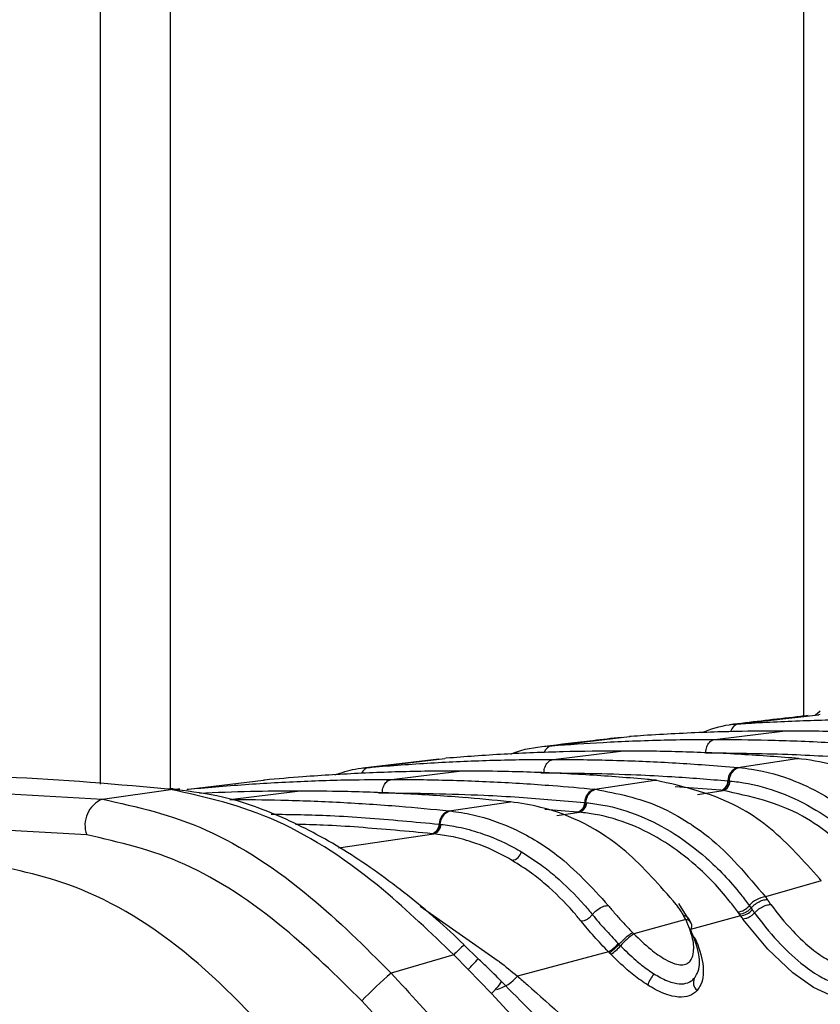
# Model space of a CAD drawing. Header units: millimetres. Extents: x 10 to 10348, y 8 to 8288.
# Tile 29 of 129: x 3541 to 3560, y 2829 to 2852. Entities that reach past the tile are written whole.
import ezdxf

# ---------------------------------------------------------------- set-up
doc = ezdxf.new("R2010")
doc.units = ezdxf.units.MM
doc.layers.add('COMPONENT_GEOMETRY', color=7, linetype='Continuous')
doc.styles.add('SLDTEXTSTYLE0', font='TXT', dxfattribs={"width": 0.75})
doc.dimstyles.new('SLDDIMSTYLE1', dxfattribs={"dimtxt": 75, "dimasz": 3.302, "dimexe": 0, "dimexo": 0.0625, "dimgap": 18.75, "dimtad": 0, "dimtih": 1, "dimtoh": 1, "dimdec": 0, "dimrnd": 1e-09, "dimzin": 12, "dimdsep": 46, "dimtxsty": 'SLDTEXTSTYLE0', "dimsah": 1, "dimcen": 0.09, "dimadec": 0, "dimazin": 3, "dimtfac": 1, "dimtdec": 0, "dimtofl": 0, "dimtmove": 0, "dimatfit": 3, "dimfxl": 1, "dimfrac": 2, "dimtolj": 1, "dimtzin": 12, "dimarcsym": 0})

# ---------------------------------------------------------------- blocks, each defined once
blk = doc.blocks.new('_D_5')
at = {"layer": 'COMPONENT_GEOMETRY', "color": 7}
for p, q in [((3546.338, 3861.899), (417.237, 3861.899)), ((420.412, 3861.899), (420.412, 2365.106)), ((420.412, 749.251), (420.412, 2246.044)), ((3146.615, 749.251), (417.237, 749.251))]:
    blk.add_line(p, q, dxfattribs=at)
for points in [[(420.412, 3861.899), (419.904, 3858.597), (420.92, 3858.597)], [(420.412, 749.251), (420.92, 752.553), (419.904, 752.553)]]:
    blk.add_solid(points, dxfattribs=at)
at = {"layer": 'COMPONENT_GEOMETRY', "color": 7, "insert": (309.579, 2342.724), "char_height": 75, "attachment_point": 1, "style": 'SLDTEXTSTYLE0'}
blk.add_mtext('3113', dxfattribs=at)
blk = doc.blocks.new('_D_6')
at = {"layer": 'COMPONENT_GEOMETRY', "color": 7}
for p, q in [((6592.367, 3169.161), (6314.849, 3169.161)), ((6318.024, 3169.161), (6318.024, 2018.737)), ((6318.024, 749.251), (6318.024, 1899.675)), ((3149.538, 749.251), (6321.199, 749.251))]:
    blk.add_line(p, q, dxfattribs=at)
for points in [[(6318.024, 3169.161), (6317.516, 3165.859), (6318.532, 3165.859)], [(6318.024, 749.251), (6318.532, 752.553), (6317.516, 752.553)]]:
    blk.add_solid(points, dxfattribs=at)
at = {"layer": 'COMPONENT_GEOMETRY', "color": 7, "insert": (6207.191, 1996.355), "char_height": 75, "attachment_point": 1, "style": 'SLDTEXTSTYLE0'}
blk.add_mtext('2420', dxfattribs=at)

msp = doc.modelspace()

# ---------------------------------------------------------------- linework, layer by layer
at = {"color": 7, "linetype": 'Continuous', "lineweight": 25}
for p, q in [((3542.742, 2834.097), (3542.742, 3086.431)), ((3560.053, 2835.854), (3559.936, 2835.753)), ((3559.963, 2835.777), (3560.051, 2835.857)), ((3558.091, 2835.548), (3560.009, 2835.768)), ((3560.056, 2835.771), (3560.009, 2835.768)), ((3560.009, 2835.768), (3560.02, 2835.769)), ((3557.521, 2835.176), (3559.15, 2835.377)), ((3558.048, 2835.545), (3558.091, 2835.548)), ((3553.596, 2835.024), (3555.465, 2835.243)), ((3555.504, 2835.246), (3555.465, 2835.243)), ((3555.465, 2835.243), (3555.474, 2835.244)), ((3553.559, 2835.021), (3553.596, 2835.024)), ((3553.632, 2834.695), (3555.26, 2834.896)), ((3550.88, 2834.703), (3549.05, 2834.485)), ((3549.192, 2834.5), (3551.026, 2834.719)), ((3551.06, 2834.722), (3551.026, 2834.719)), ((3558.073, 2834.5), (3559.495, 2834.719)), ((3559.495, 2834.719), (3559.461, 2834.722)), ((3559.495, 2834.719), (3559.531, 2834.72)), ((3559.531, 2834.717), (3559.497, 2834.72)), ((3549.16, 2834.497), (3549.192, 2834.5)), ((3549.743, 2834.214), (3551.371, 2834.415)), ((3558.073, 2834.5), (3558.105, 2834.497)), ((3544.857, 2833.978), (3546.664, 2834.196)), ((3546.694, 2834.199), (3546.664, 2834.196)), ((3554.63, 2833.978), (3556.079, 2834.196)), ((3556.079, 2834.196), (3556.049, 2834.199)), ((3556.079, 2834.196), (3556.116, 2834.197)), ((3556.116, 2834.194), (3556.087, 2834.197)), ((3557.834, 2834.18), (3557.865, 2834.177)), ((3557.865, 2834.177), (3557.886, 2834.175)), ((3536.564, 2834.089), (3542.793, 2833.74)), ((3542.793, 2833.74), (3544.427, 2833.974)), ((3544.381, 2833.979), (3544.281, 2833.989)), ((3544.427, 2833.974), (3544.381, 2833.979)), ((3544.65, 2833.976), (3544.602, 2833.981)), ((3544.828, 2833.975), (3544.857, 2833.978)), ((3545.854, 2833.732), (3547.482, 2833.934)), ((3554.63, 2833.978), (3554.658, 2833.975)), ((3557.694, 2833.949), (3557.663, 2833.952)), ((3557.716, 2833.947), (3557.694, 2833.949)), ((3551.131, 2833.457), (3552.602, 2833.675)), ((3552.602, 2833.675), (3552.576, 2833.678)), ((3551.131, 2833.457), (3551.157, 2833.455)), ((3554.389, 2833.658), (3554.417, 2833.655)), ((3554.417, 2833.655), (3554.436, 2833.653)), ((3542.414, 2832.88), (3536.218, 2833.232)), ((3554.245, 2833.427), (3554.217, 2833.43)), ((3554.264, 2833.425), (3554.245, 2833.427)), ((3550.89, 2833.138), (3550.914, 2833.135)), ((3550.914, 2833.135), (3550.931, 2833.133)), ((3550.741, 2832.907), (3550.717, 2832.909)), ((3550.758, 2832.905), (3550.741, 2832.907)), ((3560.079, 2831.772), (3560.033, 2831.831)), ((3560.079, 2831.772), (3558.737, 2831.387)), ((3558.737, 2831.387), (3558.779, 2831.329)), ((3556.881, 2830.868), (3556.656, 2831.227)), ((3558.349, 2831.178), (3558.39, 2831.121)), ((3558.39, 2831.121), (3558.419, 2831.082)), ((3556.819, 2830.846), (3555.573, 2830.499)), ((3556.819, 2830.846), (3556.768, 2830.942)), ((3556.951, 2830.758), (3556.897, 2830.864)), ((3558.14, 2830.934), (3556.931, 2830.602)), ((3558.113, 2830.972), (3558.073, 2831.027)), ((3558.14, 2830.934), (3558.113, 2830.972)), ((3555.542, 2830.53), (3555.573, 2830.499)), ((3551.828, 2829.901), (3551.486, 2830.233)), ((3555.196, 2830.267), (3555.214, 2830.248)), ((3555.214, 2830.248), (3555.248, 2830.213)), ((3551.239, 2829.993), (3549.733, 2829.559)), ((3551.585, 2829.644), (3551.239, 2829.993)), ((3554.959, 2830.069), (3552.77, 2829.485)), ((3555.015, 2830.011), (3554.979, 2830.048)), ((3552.147, 2829.063), (3551.585, 2829.644)), ((3554.359, 2826.682), (3552.147, 2829.063))]:
    msp.add_line(p, q, dxfattribs=at)
at = {"color": 8, "linetype": 'Continuous', "lineweight": 25}
for p, q in [((3544.416, 3086.431), (3544.416, 2833.997)), ((3559.657, 2835.734), (3559.657, 3086.431)), ((3553.335, 2834.373), (3553.407, 2834.374)), ((3544.819, 2833.969), (3544.857, 2833.978)), ((3557.663, 2833.952), (3556.568, 2834.033)), ((3557.105, 2833.854), (3557.716, 2833.947)), ((3549.431, 2833.892), (3549.518, 2833.893)), ((3554.217, 2833.43), (3553.428, 2833.493)), ((3553.716, 2833.343), (3554.264, 2833.425)), ((3548.472, 2832.571), (3550.758, 2832.905)), ((3550.43, 2831.163), (3552.311, 2829.854))]:
    msp.add_line(p, q, dxfattribs=at)
at = {"color": 7, "linetype": 'Continuous', "lineweight": 25, "flags": 128}
for points in [[(3544.281, 2833.989), (3544.431, 2833.997), (3544.496, 2833.993)], [(3544.381, 2833.979), (3544.532, 2833.986), (3544.602, 2833.981)], [(3544.427, 2833.974), (3544.578, 2833.981), (3544.649, 2833.976)]]:
    msp.add_lwpolyline(points, dxfattribs=at)
at = {"color": 8, "linetype": 'Continuous', "lineweight": 25, "flags": 128}
msp.add_lwpolyline([(3561.032, 2830.134), (3561.039, 2830.12), (3561.125, 2829.515), (3561.012, 2829.177), (3560.841, 2829.033), (3560.594, 2828.98), (3560.279, 2829.034), (3559.896, 2829.209), (3559.395, 2829.561), (3558.79, 2830.13), (3558.195, 2830.856), (3558.195, 2830.856)], dxfattribs=at)
at = {"color": 8, "linetype": 'Continuous', "lineweight": 25}
for centre, radius, start, end in [((3558.147, 2835.3), 0.255, 102.556, 165.9937), ((3553.647, 2834.784), 0.245, 102.026, 160.8378), ((3549.233, 2834.276), 0.228, 100.4045, 156.9538), ((3556.805, 2830.676), 0.17, 29.117, 85.3061), ((3553.51, 2827.91), 3.082, 130.9887, 137.4874), ((3543.588, 2837.499), 11.209, 315.5121, 317.3547), ((3552.022, 2830.094), 0.964, 285.5176, 320.8522), ((3551.253, 2830.042), 1.326, 312.4125, 328.9332)]:
    msp.add_arc(centre, radius, start, end, dxfattribs=at)
at = {"color": 7, "linetype": 'Continuous', "lineweight": 25}
for centre, radius, start, end in [((3558.165, 2834.182), 0.331, 106.1589, 180.2768), ((3557.597, 2834.179), 0.237, 286.1746, 0.2644), ((3557.649, 2834.174), 0.237, 286.2834, 0.2712), ((3554.723, 2833.658), 0.333, 106.1387, 179.9514), ((3543.045, 2833.115), 0.674, 111.9625, 200.3713), ((3551.224, 2833.136), 0.335, 106.0994, 179.6813), ((3554.151, 2833.658), 0.238, 286.1282, 359.9597), ((3554.197, 2833.654), 0.238, 286.2329, 359.9656), ((3550.651, 2833.139), 0.239, 286.0916, 359.6918), ((3550.692, 2833.135), 0.239, 286.196, 359.6856), ((3552.585, 2832.56), 0.301, 281.7685, 342.4889), ((3558.797, 2830.811), 0.58, 95.9304, 140.6468), ((3543.36, 2820.305), 18.955, 35.116, 35.5609), ((3558.029, 2831.436), 0.411, 276.169, 321.1516), ((3558.099, 2831.348), 0.416, 275.7226, 320.2072), ((3544.022, 2820.845), 17.665, 35.1025, 35.4148), ((3541.069, 2818.807), 20.94, 35.1276, 35.3883), ((3556.792, 2830.694), 0.174, 327.5843, 21.9794), ((3556.281, 2829.366), 1.335, 122.0157, 140.6505), ((3554.528, 2830.826), 0.871, 299.6338, 320.0515), ((3554.501, 2830.839), 0.975, 301.8198, 320.0283), ((3556.416, 2821.828), 10.219, 130.8426, 136.2908), ((3556.713, 2829.004), 0.849, 140.726, 161.7733), ((3557.242, 2829.332), 0.239, 155.0633, 232.2282)]:
    msp.add_arc(centre, radius, start, end, dxfattribs=at)
for points, knots in [([(3559.762, 2835.746), (3559.641, 2835.732), (3558.998, 2835.66), (3558.378, 2835.587), (3557.876, 2835.528)], [0, 0, 0, 0, 0.189571, 1, 1, 1, 1]), ([(3558.091, 2835.548), (3558.164, 2835.553), (3558.71, 2835.588), (3559.729, 2835.636), (3560.763, 2835.656), (3561.323, 2835.657), (3561.41, 2835.657)], [0, 0, 0, 0, 0.0661, 0.493687, 0.921273, 1, 1, 1, 1]), ([(3559.15, 2835.377), (3558.779, 2835.375), (3558.171, 2835.371), (3557.057, 2835.338), (3556.213, 2835.296), (3555.605, 2835.253), (3555.504, 2835.246)], [0, 0, 0, 0, 0.305203, 0.499842, 0.916458, 1, 1, 1, 1]), ([(3557.196, 2835.338), (3557.418, 2835.418), (3557.699, 2835.519), (3557.988, 2835.541), (3558.048, 2835.545)], [0, 0, 0, 0, 0.791456, 1, 1, 1, 1]), ([(3562.795, 2835.246), (3562.424, 2835.271), (3561.817, 2835.311), (3560.702, 2835.357), (3559.858, 2835.376), (3559.25, 2835.377), (3559.15, 2835.377)], [0, 0, 0, 0, 0.305522, 0.500162, 0.917082, 1, 1, 1, 1]), ([(3555.269, 2835.224), (3555.04, 2835.198), (3554.414, 2835.125), (3553.807, 2835.052), (3553.422, 2835.006)], [0, 0, 0, 0, 0.365263, 1, 1, 1, 1]), ([(3553.596, 2835.024), (3554.007, 2835.053), (3554.655, 2835.099), (3555.813, 2835.151), (3556.71, 2835.174), (3557.37, 2835.175), (3557.521, 2835.176)], [0, 0, 0, 0, 0.31483, 0.495571, 0.884785, 1, 1, 1, 1]), ([(3557.296, 2834.855), (3557.299, 2834.881), (3557.306, 2834.953), (3557.349, 2835.057), (3557.425, 2835.148), (3557.489, 2835.167), (3557.521, 2835.176)], [0, 0, 0, 0, 0.161046, 0.440728, 0.720359, 1, 1, 1, 1]), ([(3557.521, 2835.176), (3557.945, 2835.173), (3558.606, 2835.168), (3559.775, 2835.13), (3560.66, 2835.083), (3561.308, 2835.034), (3561.447, 2835.024)], [0, 0, 0, 0, 0.32369, 0.504431, 0.893531, 1, 1, 1, 1]), ([(3555.26, 2834.896), (3554.797, 2834.893), (3554.097, 2834.887), (3552.923, 2834.846), (3551.986, 2834.795), (3551.287, 2834.74), (3551.06, 2834.722)], [0, 0, 0, 0, 0.330895, 0.499787, 0.837714, 1, 1, 1, 1]), ([(3552.612, 2834.822), (3552.661, 2834.842), (3552.967, 2834.969), (3553.288, 2834.997), (3553.559, 2835.021)], [0, 0, 0, 0, 0.157058, 1, 1, 1, 1]), ([(3559.461, 2834.722), (3558.998, 2834.757), (3558.298, 2834.81), (3557.124, 2834.865), (3556.188, 2834.892), (3555.487, 2834.895), (3555.26, 2834.896)], [0, 0, 0, 0, 0.331322, 0.500214, 0.838141, 1, 1, 1, 1]), ([(3557.296, 2834.855), (3557.955, 2834.848), (3558.896, 2834.838), (3560.2, 2834.775), (3560.846, 2834.73), (3561.21, 2834.704)], [0, 0, 0, 0, 0.504425, 0.721113, 1, 1, 1, 1]), ([(3549.192, 2834.5), (3549.217, 2834.502), (3549.715, 2834.546), (3550.45, 2834.599), (3551.633, 2834.659), (3552.615, 2834.69), (3553.36, 2834.693), (3553.632, 2834.695)], [0, 0, 0, 0, 0.017391, 0.336932, 0.496696, 0.8163, 1, 1, 1, 1]), ([(3553.407, 2834.374), (3553.41, 2834.4), (3553.417, 2834.471), (3553.46, 2834.576), (3553.536, 2834.667), (3553.6, 2834.685), (3553.632, 2834.695)], [0, 0, 0, 0, 0.161045, 0.440719, 0.72036, 1, 1, 1, 1]), ([(3553.632, 2834.695), (3553.668, 2834.695), (3554.177, 2834.694), (3554.922, 2834.682), (3556.105, 2834.638), (3557.077, 2834.583), (3557.811, 2834.522), (3558.073, 2834.5)], [0, 0, 0, 0, 0.023999, 0.34354, 0.503304, 0.822907, 1, 1, 1, 1]), ([(3563.165, 2832.752), (3562.82, 2833.095), (3562.269, 2833.641), (3561.316, 2834.224), (3560.44, 2834.589), (3559.786, 2834.679), (3559.495, 2834.719)], [0, 0, 0, 0, 0.316583, 0.505351, 0.78008, 1, 1, 1, 1]), ([(3551.371, 2834.415), (3551.302, 2834.415), (3550.758, 2834.414), (3549.979, 2834.4), (3548.796, 2834.353), (3547.779, 2834.293), (3547, 2834.226), (3546.694, 2834.199)], [0, 0, 0, 0, 0.04475, 0.348076, 0.499734, 0.80312, 1, 1, 1, 1]), ([(3548.378, 2834.322), (3548.541, 2834.376), (3548.799, 2834.461), (3549.063, 2834.488), (3549.16, 2834.497)], [0, 0, 0, 0, 0.635219, 1, 1, 1, 1]), ([(3556.049, 2834.199), (3555.979, 2834.205), (3555.436, 2834.255), (3554.656, 2834.312), (3553.474, 2834.375), (3552.458, 2834.409), (3551.678, 2834.413), (3551.371, 2834.415)], [0, 0, 0, 0, 0.045283, 0.3486086, 0.5002663, 0.8036521, 1, 1, 1, 1]), ([(3557.865, 2834.177), (3557.869, 2834.203), (3557.88, 2834.274), (3557.927, 2834.379), (3558.008, 2834.47), (3558.073, 2834.488), (3558.106, 2834.497)], [0, 0, 0, 0, 0.16105, 0.440693, 0.720346, 1, 1, 1, 1]), ([(3558.105, 2834.497), (3558.204, 2834.486), (3558.661, 2834.434), (3559.36, 2834.236), (3560.107, 2833.868), (3560.961, 2833.319), (3561.512, 2832.737), (3561.918, 2832.307)], [0, 0, 0, 0, 0.07106, 0.328707, 0.508594, 0.637825, 1, 1, 1, 1]), ([(3544.281, 2833.989), (3542.919, 2834.109), (3540.912, 2834.285), (3538.957, 2834.302), (3538.329, 2834.307)], [0, 0, 0, 0, 0.67875, 1, 1, 1, 1]), ([(3544.857, 2833.978), (3544.957, 2833.987), (3545.53, 2834.042), (3546.34, 2834.103), (3547.523, 2834.169), (3548.578, 2834.207), (3549.397, 2834.211), (3549.743, 2834.214)], [0, 0, 0, 0, 0.061921, 0.352279, 0.497453, 0.787868, 1, 1, 1, 1]), ([(3549.518, 2833.893), (3549.521, 2833.919), (3549.528, 2833.99), (3549.571, 2834.095), (3549.647, 2834.186), (3549.711, 2834.204), (3549.743, 2834.214)], [0, 0, 0, 0, 0.161046, 0.440728, 0.720359, 1, 1, 1, 1]), ([(3549.743, 2834.214), (3549.852, 2834.213), (3550.435, 2834.212), (3551.254, 2834.195), (3552.437, 2834.146), (3553.484, 2834.082), (3554.293, 2834.008), (3554.63, 2833.978)], [0, 0, 0, 0, 0.067017, 0.357375, 0.502549, 0.792963, 1, 1, 1, 1]), ([(3553.407, 2834.374), (3554.15, 2834.365), (3555.176, 2834.352), (3556.652, 2834.275), (3557.384, 2834.216), (3557.834, 2834.18)], [0, 0, 0, 0, 0.503297, 0.694828, 1, 1, 1, 1]), ([(3560.033, 2831.831), (3559.654, 2832.256), (3559.078, 2832.902), (3557.765, 2833.815), (3556.797, 2834.034), (3556.079, 2834.196)], [0, 0, 0, 0, 0.331864, 0.504238, 1, 1, 1, 1]), ([(3557.865, 2834.177), (3557.86, 2834.148), (3557.85, 2834.091), (3557.81, 2834.018), (3557.757, 2833.965), (3557.715, 2833.954), (3557.695, 2833.949)], [0, 0, 0, 0, 0.250008, 0.499959, 0.749997, 1, 1, 1, 1]), ([(3557.886, 2834.175), (3557.955, 2834.168), (3558.626, 2834.096), (3559.569, 2833.754), (3560.713, 2832.976), (3561.239, 2832.409), (3561.54, 2832.085)], [0, 0, 0, 0, 0.051672, 0.505067, 0.717511, 1, 1, 1, 1]), ([(3551.239, 2829.993), (3550.684, 2830.529), (3549.345, 2831.825), (3546.968, 2833.405), (3545.279, 2833.783), (3544.427, 2833.974)], [0, 0, 0, 0, 0.259057, 0.6264, 1, 1, 1, 1]), ([(3551.489, 2830.236), (3551.487, 2830.238), (3551.056, 2830.663), (3550.132, 2831.456), (3548.699, 2832.493), (3547.204, 2833.297), (3545.82, 2833.81), (3544.944, 2833.918), (3544.576, 2833.964)], [0, 0, 0, 0, 0.000985, 0.211, 0.42281, 0.63293, 0.845915, 1, 1, 1, 1]), ([(3547.482, 2833.934), (3547.107, 2833.932), (3546.32, 2833.928), (3545.535, 2833.894), (3545.125, 2833.877)], [0, 0, 0, 0, 0.478036, 1, 1, 1, 1]), ([(3552.576, 2833.678), (3552.2, 2833.713), (3551.352, 2833.793), (3550.028, 2833.876), (3548.706, 2833.926), (3547.857, 2833.931), (3547.482, 2833.934)], [0, 0, 0, 0, 0.221771, 0.500316, 0.779385, 1, 1, 1, 1]), ([(3554.417, 2833.655), (3554.421, 2833.681), (3554.432, 2833.752), (3554.48, 2833.857), (3554.561, 2833.947), (3554.626, 2833.966), (3554.659, 2833.975)], [0, 0, 0, 0, 0.161064, 0.440706, 0.720362, 1, 1, 1, 1]), ([(3554.658, 2833.975), (3555.175, 2833.874), (3555.94, 2833.724), (3556.825, 2833.225), (3557.722, 2832.597), (3558.299, 2831.91), (3558.737, 2831.387)], [0, 0, 0, 0, 0.341964, 0.506116, 0.624337, 1, 1, 1, 1]), ([(3561.271, 2831.925), (3561.25, 2831.95), (3560.969, 2832.283), (3560.436, 2832.797), (3559.295, 2833.605), (3558.368, 2833.806), (3557.716, 2833.947)], [0, 0, 0, 0, 0.021195, 0.282969, 0.495587, 1, 1, 1, 1]), ([(3542.793, 2833.74), (3543.62, 2833.555), (3545.271, 2833.185), (3547.699, 2831.585), (3549.1, 2830.19), (3549.733, 2829.559)], [0, 0, 0, 0, 0.354177, 0.707849, 1, 1, 1, 1]), ([(3545.854, 2833.732), (3546.265, 2833.729), (3547.148, 2833.723), (3548.506, 2833.669), (3549.855, 2833.582), (3550.73, 2833.497), (3551.131, 2833.457)], [0, 0, 0, 0, 0.233156, 0.502001, 0.771362, 1, 1, 1, 1]), ([(3549.518, 2833.893), (3550.335, 2833.882), (3551.434, 2833.867), (3553.058, 2833.774), (3553.865, 2833.704), (3554.389, 2833.658)], [0, 0, 0, 0, 0.50254, 0.676572, 1, 1, 1, 1]), ([(3556.591, 2831.209), (3556.199, 2831.66), (3555.244, 2832.759), (3553.812, 2833.491), (3552.847, 2833.638), (3552.602, 2833.675)], [0, 0, 0, 0, 0.3414077, 0.8328399, 1, 1, 1, 1]), ([(3550.914, 2833.135), (3550.918, 2833.161), (3550.93, 2833.232), (3550.978, 2833.337), (3551.06, 2833.427), (3551.124, 2833.445), (3551.157, 2833.455)], [0, 0, 0, 0, 0.161071, 0.440694, 0.720368, 1, 1, 1, 1]), ([(3551.157, 2833.455), (3551.337, 2833.429), (3551.873, 2833.351), (3552.746, 2833.033), (3553.875, 2832.363), (3554.558, 2831.619), (3554.956, 2831.184)], [0, 0, 0, 0, 0.129882, 0.385514, 0.641749, 1, 1, 1, 1]), ([(3554.417, 2833.655), (3554.412, 2833.626), (3554.401, 2833.569), (3554.361, 2833.496), (3554.307, 2833.443), (3554.266, 2833.432), (3554.245, 2833.427)], [0, 0, 0, 0, 0.250015, 0.49996, 0.749995, 1, 1, 1, 1]), ([(3554.436, 2833.653), (3554.565, 2833.637), (3555.294, 2833.543), (3556.288, 2833.131), (3557.376, 2832.307), (3557.961, 2831.694), (3558.282, 2831.268), (3558.349, 2831.178)], [0, 0, 0, 0, 0.089233, 0.503157, 0.697698, 0.936451, 1, 1, 1, 1]), ([(3558.073, 2831.027), (3558.007, 2831.114), (3557.695, 2831.529), (3557.125, 2832.124), (3556.065, 2832.923), (3555.099, 2833.32), (3554.39, 2833.409), (3554.264, 2833.425)], [0, 0, 0, 0, 0.063625, 0.30257, 0.497159, 0.910874, 1, 1, 1, 1]), ([(3550.914, 2833.135), (3550.909, 2833.106), (3550.898, 2833.049), (3550.857, 2832.976), (3550.804, 2832.923), (3550.762, 2832.912), (3550.742, 2832.907)], [0, 0, 0, 0, 0.250016, 0.500032, 0.749995, 1, 1, 1, 1]), ([(3550.931, 2833.133), (3551.071, 2833.114), (3551.387, 2833.071), (3551.978, 2832.909), (3552.485, 2832.693), (3552.81, 2832.505), (3552.872, 2832.469)], [0, 0, 0, 0, 0.2109409, 0.4754394, 0.8993506, 1, 1, 1, 1]), ([(3549.03, 2828.889), (3548.419, 2829.49), (3547.076, 2830.814), (3544.759, 2832.348), (3543.194, 2832.703), (3542.414, 2832.88)], [0, 0, 0, 0, 0.294216, 0.647739, 1, 1, 1, 1]), ([(3552.646, 2832.265), (3552.586, 2832.3), (3552.27, 2832.481), (3551.777, 2832.69), (3551.202, 2832.846), (3550.895, 2832.887), (3550.758, 2832.905)], [0, 0, 0, 0, 0.100696, 0.524691, 0.789151, 1, 1, 1, 1]), ([(3554.306, 2830.802), (3554.243, 2830.877), (3553.971, 2831.206), (3553.572, 2831.595), (3553.074, 2831.995), (3552.803, 2832.166), (3552.646, 2832.265)], [0, 0, 0, 0, 0.125579, 0.546576, 0.737905, 1, 1, 1, 1]), ([(3552.872, 2832.469), (3553.033, 2832.367), (3553.312, 2832.19), (3553.823, 2831.779), (3554.232, 2831.377), (3554.512, 2831.04), (3554.576, 2830.962)], [0, 0, 0, 0, 0.262222, 0.45357, 0.874472, 1, 1, 1, 1]), ([(3547.68, 2827.134), (3546.839, 2828.071), (3545.155, 2829.945), (3542.435, 2831.692), (3540.715, 2832.042), (3539.936, 2832.201)], [0, 0, 0, 0, 0.353351, 0.707215, 1, 1, 1, 1]), ([(3558.39, 2831.121), (3558.407, 2831.139), (3558.454, 2831.189), (3558.552, 2831.26), (3558.674, 2831.317), (3558.744, 2831.325), (3558.779, 2831.329)], [0, 0, 0, 0, 0.161197, 0.440807, 0.720406, 1, 1, 1, 1]), ([(3554.576, 2830.962), (3554.592, 2830.981), (3554.636, 2831.034), (3554.731, 2831.109), (3554.851, 2831.171), (3554.921, 2831.18), (3554.956, 2831.184)], [0, 0, 0, 0, 0.161062, 0.440716, 0.720353, 1, 1, 1, 1]), ([(3554.956, 2831.184), (3555.01, 2831.118), (3555.119, 2830.986), (3555.303, 2830.781), (3555.446, 2830.629), (3555.528, 2830.545), (3555.542, 2830.53)], [0, 0, 0, 0, 0.3107943, 0.6215317, 0.9320277, 1, 1, 1, 1]), ([(3556.768, 2830.942), (3556.75, 2830.972), (3556.715, 2831.032), (3556.656, 2831.121), (3556.613, 2831.18), (3556.591, 2831.209)], [0, 0, 0, 0, 0.329905, 0.6648314, 1, 1, 1, 1]), ([(3558.39, 2831.121), (3558.371, 2831.101), (3558.332, 2831.06), (3558.257, 2831.012), (3558.18, 2830.979), (3558.135, 2830.974), (3558.113, 2830.972)], [0, 0, 0, 0, 0.24996, 0.499992, 0.749999, 1, 1, 1, 1]), ([(3558.474, 2831.003), (3558.491, 2831.021), (3558.538, 2831.07), (3558.637, 2831.14), (3558.759, 2831.197), (3558.829, 2831.205), (3558.864, 2831.209)], [0, 0, 0, 0, 0.161103, 0.440723, 0.720357, 1, 1, 1, 1]), ([(3558.864, 2831.209), (3559.03, 2830.995), (3559.324, 2830.613), (3559.822, 2830.15), (3560.2, 2829.886), (3560.451, 2829.772), (3560.627, 2829.746), (3560.763, 2829.785), (3560.866, 2829.904), (3560.92, 2830.152), (3560.852, 2830.601), (3560.626, 2830.982), (3560.491, 2831.209)], [0, 0, 0, 0, 0.181551, 0.323795, 0.408852, 0.462297, 0.504185, 0.545984, 0.600558, 0.677304, 0.807905, 1, 1, 1, 1]), ([(3554.576, 2830.962), (3554.557, 2830.941), (3554.52, 2830.898), (3554.448, 2830.846), (3554.372, 2830.81), (3554.328, 2830.805), (3554.306, 2830.802)], [0, 0, 0, 0, 0.250007, 0.500001, 0.749983, 1, 1, 1, 1]), ([(3554.576, 2830.962), (3554.577, 2830.96), (3554.668, 2830.848), (3554.864, 2830.618), (3555.086, 2830.384), (3555.196, 2830.267)], [0, 0, 0, 0, 0.007768, 0.504841, 1, 1, 1, 1]), ([(3555.573, 2830.499), (3555.704, 2830.373), (3555.94, 2830.146), (3556.285, 2829.901), (3556.544, 2829.779), (3556.723, 2829.746), (3556.846, 2829.774), (3556.95, 2829.862), (3557.024, 2830.057), (3557.007, 2830.4), (3556.885, 2830.69), (3556.819, 2830.846)], [0, 0, 0, 0, 0.16124, 0.289134, 0.368582, 0.428025, 0.487371, 0.542822, 0.643286, 0.807988, 1, 1, 1, 1]), ([(3556.894, 2830.862), (3556.884, 2830.88), (3556.86, 2830.922), (3556.801, 2830.934), (3556.768, 2830.942)], [0, 0, 0, 0, 0.432758, 1, 1, 1, 1]), ([(3558.474, 2831.003), (3558.454, 2830.983), (3558.415, 2830.943), (3558.339, 2830.895), (3558.262, 2830.862), (3558.218, 2830.858), (3558.195, 2830.856)], [0, 0, 0, 0, 0.249986, 0.500009, 0.750006, 1, 1, 1, 1]), ([(3558.474, 2831.003), (3558.649, 2830.775), (3558.967, 2830.362), (3559.522, 2829.836), (3559.984, 2829.501), (3560.338, 2829.334), (3560.609, 2829.284), (3560.807, 2829.334), (3560.926, 2829.415), (3560.948, 2829.494), (3560.952, 2829.51)], [0, 0, 0, 0, 0.2555283, 0.463412, 0.6109344, 0.7144471, 0.8020001, 0.8871081, 0.9762889, 1, 1, 1, 1]), ([(3554.959, 2830.069), (3554.842, 2830.192), (3554.605, 2830.443), (3554.406, 2830.681), (3554.306, 2830.802)], [0, 0, 0, 0, 0.493801, 1, 1, 1, 1]), ([(3557.025, 2829.433), (3557.051, 2829.471), (3557.152, 2829.622), (3557.17, 2830.023), (3557.019, 2830.399), (3556.939, 2830.6)], [0, 0, 0, 0, 0.136183, 0.538312, 1, 1, 1, 1]), ([(3555.214, 2830.248), (3555.231, 2830.267), (3555.276, 2830.318), (3555.363, 2830.402), (3555.464, 2830.485), (3555.516, 2830.515), (3555.542, 2830.53)], [0, 0, 0, 0, 0.160983, 0.440672, 0.720322, 1, 1, 1, 1]), ([(3557.024, 2830.426), (3557.031, 2830.413), (3557.135, 2830.196), (3557.261, 2829.787), (3557.244, 2829.357), (3557.127, 2829.188), (3557.096, 2829.143)], [0, 0, 0, 0, 0.026994, 0.44987, 0.855507, 1, 1, 1, 1]), ([(3554.979, 2830.048), (3554.995, 2830.058), (3555.028, 2830.076), (3555.092, 2830.126), (3555.158, 2830.185), (3555.196, 2830.227), (3555.215, 2830.248)], [0, 0, 0, 0, 0.249985, 0.499982, 0.749977, 1, 1, 1, 1]), ([(3555.248, 2830.213), (3555.368, 2830.097), (3555.576, 2829.895), (3555.855, 2829.673), (3556.006, 2829.574), (3556.056, 2829.541)], [0, 0, 0, 0, 0.477003, 0.827842, 1, 1, 1, 1]), ([(3552.388, 2829.356), (3552.271, 2829.475), (3552.088, 2829.661), (3551.897, 2829.838), (3551.829, 2829.902)], [0, 0, 0, 0, 0.6391681, 1, 1, 1, 1]), ([(3554.979, 2830.048), (3554.979, 2830.048), (3554.972, 2830.055), (3554.966, 2830.062), (3554.959, 2830.069)], [0, 0, 0, 0, 0.011468, 1, 1, 1, 1]), ([(3555.907, 2829.269), (3555.85, 2829.307), (3555.68, 2829.418), (3555.373, 2829.663), (3555.145, 2829.884), (3555.015, 2830.011)], [0, 0, 0, 0, 0.177832, 0.531291, 1, 1, 1, 1]), ([(3552.311, 2829.854), (3552.321, 2829.846), (3552.475, 2829.725), (3552.628, 2829.601), (3552.77, 2829.485)], [0, 0, 0, 0, 0.065215, 1, 1, 1, 1]), ([(3549.733, 2829.559), (3550.648, 2828.557), (3552.506, 2826.521), (3555.193, 2823.335), (3556.928, 2821.347), (3557.818, 2820.327)], [0, 0, 0, 0, 0.32022, 0.65098, 1, 1, 1, 1]), ([(3552.77, 2829.485), (3552.85, 2829.416), (3553.514, 2828.835), (3554.168, 2828.248), (3554.744, 2827.732)], [0, 0, 0, 0, 0.120519, 1, 1, 1, 1]), ([(3556.056, 2829.541), (3556.106, 2829.511), (3556.269, 2829.413), (3556.524, 2829.309), (3556.783, 2829.289), (3556.939, 2829.346), (3557.002, 2829.41), (3557.025, 2829.433)], [0, 0, 0, 0, 0.131134, 0.422238, 0.647085, 0.874039, 1, 1, 1, 1]), ([(3554.535, 2827.167), (3554.296, 2827.414), (3553.593, 2828.143), (3552.866, 2828.872), (3552.385, 2829.354)], [0, 0, 0, 0, 0.338899, 1, 1, 1, 1]), ([(3557.096, 2829.143), (3557.068, 2829.115), (3556.988, 2829.036), (3556.792, 2828.967), (3556.472, 2828.992), (3556.16, 2829.117), (3555.965, 2829.234), (3555.907, 2829.269)], [0, 0, 0, 0, 0.123828, 0.354509, 0.586152, 0.87524, 1, 1, 1, 1]), ([(3557.117, 2819.78), (3556.221, 2820.786), (3554.506, 2822.711), (3551.822, 2825.849), (3549.969, 2827.866), (3549.03, 2828.889)], [0, 0, 0, 0, 0.350472, 0.670401, 1, 1, 1, 1])]:
    msp.add_open_spline(points, degree=3, knots=knots, dxfattribs=at)
at = {"color": 8, "linetype": 'Continuous', "lineweight": 25}
for points, knots in [([(3546.847, 2833.38), (3547.321, 2833.372), (3548.079, 2833.36), (3549.427, 2833.274), (3550.299, 2833.193), (3550.89, 2833.138)], [0, 0, 0, 0, 0.351831, 0.561454, 1, 1, 1, 1]), ([(3550.717, 2832.909), (3550.128, 2832.964), (3549.257, 2833.044), (3548.162, 2833.117), (3547.657, 2833.127), (3547.433, 2833.131)], [0, 0, 0, 0, 0.5386299, 0.7960923, 1, 1, 1, 1])]:
    msp.add_open_spline(points, degree=3, knots=knots, dxfattribs=at)

# ---------------------------------------------------------------- dimensions: what is measured, and where the dimension line sits
at = {"layer": 'COMPONENT_GEOMETRY', "color": 7}
for base, p1, p2, picture, middle in [((420.412, 3861.899), (3147.885, 749.251), (3547.608, 3861.899), '_D_5', (420.412, 2305.575)), ((6318.024, 749.251), (6593.637, 3169.161), (3148.268, 749.251), '_D_6', (6318.024, 1959.206))]:
    dim = msp.add_linear_dim(base=base, p1=p1, p2=p2, angle=90, dimstyle='SLDDIMSTYLE1', dxfattribs=at)
    dim.commit()
    dim.dimension.update_dxf_attribs({"geometry": picture, "text_midpoint": middle, "dimtype": 160})

doc.saveas('drawing.dxf')
